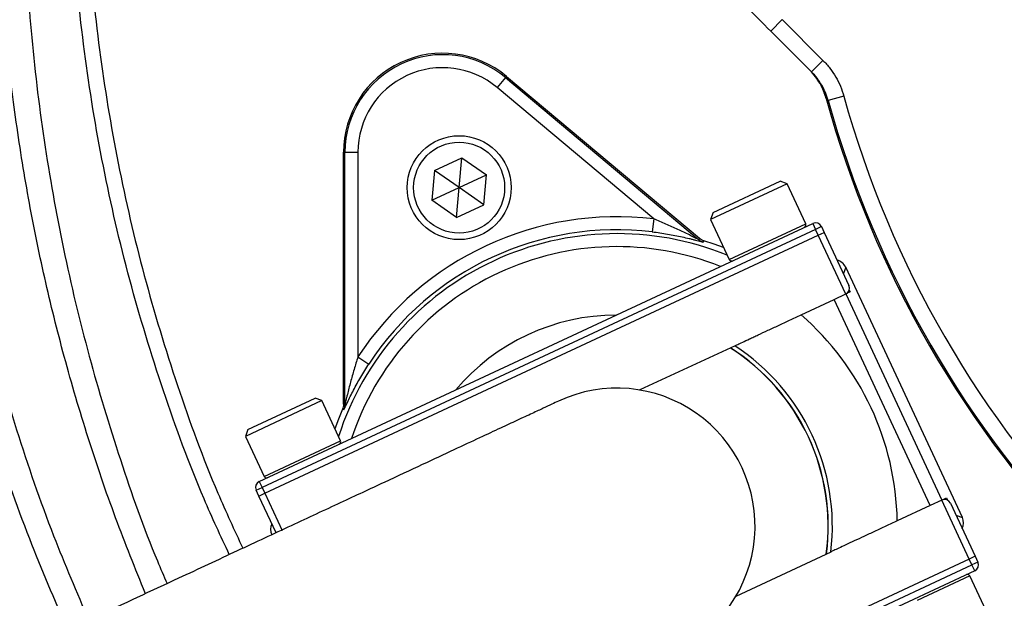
# Model space of a CAD drawing. Header units: millimetres. Extents: x 1055 to 2818, y 673 to 2898.
# Tile 8 of 44: x 1688 to 1839, y 1654 to 1743. Entities that reach past the tile are written whole.
import ezdxf

# ---------------------------------------------------------------- set-up
doc = ezdxf.new("R2010")
doc.units = ezdxf.units.MM

msp = doc.modelspace()

# ---------------------------------------------------------------- linework, layer by layer
at = {"color": 7, "linetype": 'Continuous', "lineweight": 25}
for p, q in [((1805.02, 1742.7), (1803.26, 1740.93)), ((1805.02, 1742.7), (1811.29, 1736.43)), ((1809.53, 1734.66), (1803.26, 1740.93)), ((1811.29, 1736.43), (1809.53, 1734.66)), ((1762.42, 1733.8), (1762.56, 1733.97)), ((1762.56, 1733.97), (1792.28, 1709.04)), ((1762.42, 1733.8), (1761.13, 1732.27)), ((1762.42, 1733.8), (1792.16, 1708.84)), ((1785.26, 1712.02), (1761.13, 1732.27)), ((1814.5, 1730.92), (1812.1, 1730.25)), ((1812.1, 1730.25), (1811.79, 1730.55)), ((1737.72, 1722.28), (1737.49, 1722.28)), ((1737.49, 1683.5), (1737.49, 1722.28)), ((1737.72, 1683.45), (1737.72, 1722.28)), ((1737.72, 1722.28), (1739.72, 1722.28)), ((1739.72, 1722.28), (1739.72, 1690.79)), ((1751.51, 1719.49), (1755.69, 1721.45)), ((1755.29, 1716.84), (1755.69, 1721.45)), ((1755.69, 1721.45), (1759.48, 1718.8)), ((1751.51, 1719.49), (1751.1, 1714.89)), ((1755.29, 1716.84), (1751.51, 1719.49)), ((1755.29, 1716.84), (1759.48, 1718.8)), ((1759.07, 1714.2), (1759.48, 1718.8)), ((1805.77, 1717.43), (1793.99, 1711.94)), ((1794.38, 1713), (1804.71, 1717.82)), ((1805.77, 1717.43), (1804.71, 1717.82)), ((1808.64, 1711.27), (1805.77, 1717.43)), ((1751.1, 1714.89), (1755.29, 1716.84)), ((1754.89, 1712.24), (1755.29, 1716.84)), ((1759.07, 1714.2), (1755.29, 1716.84)), ((1754.89, 1712.24), (1751.1, 1714.89)), ((1754.89, 1712.24), (1759.07, 1714.2)), ((1794.38, 1713), (1793.99, 1711.94)), ((1724.53, 1671.61), (1809.72, 1711.33)), ((1785.26, 1712.02), (1785.02, 1710.04)), ((1793.99, 1711.94), (1796.86, 1705.78)), ((1809.72, 1711.33), (1810.14, 1710.42)), ((1810.14, 1710.42), (1724.95, 1670.7)), ((1811.05, 1710.85), (1810.14, 1710.42)), ((1810.57, 1709.52), (1810.14, 1710.42)), ((1810.57, 1709.52), (1811.47, 1709.94)), ((1811.05, 1710.85), (1811.47, 1709.94)), ((1811.47, 1709.94), (1815.28, 1701.78)), ((1725.37, 1669.79), (1810.57, 1709.52)), ((1792.98, 1708.66), (1792.87, 1708.46)), ((1814.79, 1700.46), (1810.57, 1709.52)), ((1832.75, 1666.08), (1814.79, 1704.59)), ((1813.01, 1699.62), (1814.82, 1700.47)), ((1815.5, 1700.79), (1814.82, 1700.47)), ((1814.82, 1700.47), (1829.61, 1668.75)), ((1815.34, 1701.13), (1815.5, 1700.79)), ((1807.94, 1697.26), (1813.01, 1699.62)), ((1827.8, 1667.9), (1813.01, 1699.62)), ((1797.76, 1692.51), (1783.12, 1685.69)), ((1739.72, 1690.79), (1741.39, 1689.69)), ((1734.17, 1684.05), (1722.39, 1678.55)), ((1722.78, 1679.62), (1733.11, 1684.43)), ((1734.17, 1684.05), (1733.11, 1684.43)), ((1737.05, 1677.88), (1734.17, 1684.05)), ((1722.78, 1679.62), (1722.39, 1678.55)), ((1722.39, 1678.55), (1725.26, 1672.39)), ((1724.04, 1670.28), (1724.95, 1670.7)), ((1724.47, 1669.37), (1724.04, 1670.28)), ((1724.53, 1671.61), (1724.95, 1670.7)), ((1724.95, 1670.7), (1725.37, 1669.79)), ((1724.47, 1669.37), (1725.37, 1669.79)), ((1727.11, 1663.69), (1724.47, 1669.37)), ((1829.61, 1668.75), (1827.8, 1667.9)), ((1833.81, 1659.67), (1829.58, 1668.73)), ((1829.61, 1668.75), (1830.3, 1669.07)), ((1830.3, 1669.07), (1830.46, 1668.72)), ((1827.8, 1667.9), (1822.73, 1665.54)), ((1830.91, 1668.25), (1834.72, 1660.09)), ((1833.81, 1659.67), (1748.62, 1619.95)), ((1797.91, 1653.97), (1812.55, 1660.79)), ((1834.72, 1660.09), (1833.81, 1659.67)), ((1834.23, 1658.77), (1833.81, 1659.67)), ((1834.72, 1660.09), (1835.14, 1659.19)), ((1749.04, 1619.04), (1834.23, 1658.77)), ((1835.14, 1659.19), (1834.23, 1658.77)), ((1834.65, 1657.86), (1834.23, 1658.77)), ((1834.65, 1657.86), (1749.46, 1618.13)), ((1836.79, 1650.91), (1833.92, 1657.07))]:
    msp.add_line(p, q, dxfattribs=at)
at = {"color": 1, "linetype": 'Continuous', "lineweight": 25}
for p, q in [((1796.86, 1705.78), (1808.64, 1711.27)), ((1814.79, 1704.59), (1814.43, 1703.6)), ((1725.26, 1672.39), (1737.05, 1677.88)), ((1725.37, 1669.79), (1728.04, 1664.08)), ((1831.76, 1666.44), (1832.75, 1666.08)), ((1833.92, 1657.07), (1825.78, 1653.28))]:
    msp.add_line(p, q, dxfattribs=at)
at = {"color": 7, "linetype": 'Continuous', "lineweight": 25, "flags": 128}
for points in [[(1792.16, 1708.84), (1792.23, 1708.96), (1792.28, 1709.04)], [(1796, 1707.63), (1794.53, 1708.16), (1792.98, 1708.66)], [(1737.33, 1682.72), (1736.72, 1681.2), (1736.18, 1679.73)], [(1737.56, 1682.67), (1737.49, 1682.68), (1737.33, 1682.72)], [(1737.49, 1683.5), (1737.59, 1683.48), (1737.72, 1683.45)]]:
    msp.add_lwpolyline(points, dxfattribs=at)
at = {"color": 7, "linetype": 'Continuous', "lineweight": 25}
for radius in [8, 7]:
    msp.add_circle((1755.29, 1716.84), radius, dxfattribs=at)
for centre, radius, start, end in [((1967.95, 1773.48), 497, 94.4722, 263.0661), ((1967.95, 1773.48), 394.28, 181.3807, 261.2469), ((1967.95, 1773.48), 394, 181.3816, 261.2407), ((1752.75, 1722.28), 15.26, 50, 180), ((1752.75, 1722.28), 15.03, 50, 180), ((1752.75, 1722.28), 13.03, 50, 180), ((1967.95, 1773.48), 159.24, 195.5016, 224.4984), ((1967.95, 1773.48), 161.96, 195.3729, 224.6271), ((1967.95, 1773.48), 161.74, 195.5016, 224.4984), ((1779.59, 1664.73), 47.63, 83.1629, 146.8371), ((1808.28, 1711.1), 0.4, 295, 25), ((1810.14, 1710.42), 1, 25, 115), ((1779.59, 1664.73), 45.63, 83.1629, 146.8371), ((1793.45, 1710.37), 2, 230.0036, 253.1048), ((1797.23, 1705.95), 0.4, 205, 295), ((1814.37, 1701.36), 1, 295, 25), ((1779.59, 1664.73), 32.5, 90.1884, 139.8116), ((1779.59, 1664.73), 43.15, 1.0721, 48.9279), ((1779.59, 1664.73), 32.5, 352.4733, 57.5111), ((1779.59, 1664.73), 33.15, 353.1349, 56.8651), ((1779.59, 1664.73), 21.25, 295, 115.008), ((1735.72, 1683.45), 2, 336.8952, 359.9964), ((1736.68, 1677.72), 0.4, 295, 25), ((1725.63, 1672.56), 0.4, 205, 295), ((1724.95, 1670.7), 1, 115, 205), ((1830.01, 1667.83), 1, 25, 115), ((1834.23, 1658.77), 1, 295, 25), ((1833.55, 1656.9), 0.4, 25, 115)]:
    msp.add_arc(centre, radius, start, end, dxfattribs=at)
at = {"color": 1, "linetype": 'Continuous', "lineweight": 25}
for centre, radius, start, end in [((1967.95, 1773.48), 496.2, 94.4795, 263.0549), ((1967.95, 1773.48), 491.21, 94.5251, 262.9839), ((1967.95, 1773.48), 433.48, 95.1619, 262.0438), ((1967.95, 1773.48), 426.4, 95.2477, 261.911), ((1779.59, 1664.73), 45.03, 67.8805, 162.1195), ((1779.59, 1664.73), 43.03, 68.2745, 161.7255), ((1779.59, 1664.73), 32.53, 352.4596, 57.5404)]:
    msp.add_arc(centre, radius, start, end, dxfattribs=at)
at = {"color": 7, "linetype": 'Continuous', "lineweight": 25}
for centre, major_axis, start_param, end_param in [((1812.98, 1703.74), (0.68, 1.88), 5.497939, 6.39065), ((1830.94, 1665.23), (1.88, -0.68), 6.175721, 7.068431), ((1728.25, 1664.23), (-1.88, 0.68), 6.175721, 7.068431)]:
    msp.add_ellipse(centre, major_axis=major_axis, ratio=0.999695, start_param=start_param, end_param=end_param, dxfattribs=at)
at = {"color": 1, "linetype": 'Continuous', "lineweight": 25}
for points, knots in [([(1677.22, 1640.44), (1675.97, 1643.12), (1672.3, 1650.96), (1667.13, 1664.38), (1661.6, 1680.79), (1656.98, 1697.67), (1653.24, 1714.96), (1650.44, 1732.61), (1648.63, 1750.56), (1647.84, 1768.75), (1648.08, 1786.82), (1649.35, 1804.7), (1651.59, 1822.34), (1654.83, 1840), (1659.12, 1857.62), (1664.46, 1875.14), (1670.73, 1892.16), (1677.89, 1908.64), (1685.87, 1924.54), (1694.8, 1940.13), (1704.7, 1955.34), (1715.54, 1970.09), (1727.09, 1984.06), (1739.27, 1997.21), (1752.01, 2009.54), (1765.54, 2021.26), (1779.85, 2032.3), (1794.9, 2042.62), (1810.29, 2051.92), (1825.95, 2060.24), (1841.8, 2067.58), (1858.17, 2074.12), (1875.05, 2079.72), (1888.39, 2083.55), (1896.1, 2085.16), (1897.95, 2085.55)], [0, 0, 0, 0, 0.015558, 0.045657, 0.075735, 0.106802, 0.137893, 0.16896, 0.200934, 0.232933, 0.264907, 0.296135, 0.327388, 0.358617, 0.390764, 0.422937, 0.455084, 0.486332, 0.517603, 0.548851, 0.581008, 0.613191, 0.645348, 0.676484, 0.707643, 0.738779, 0.770812, 0.802871, 0.834904, 0.865576, 0.896271, 0.926942, 0.958476, 0.990035, 1, 1, 1, 1]), ([(1897.95, 2075.32), (1896.7, 2075.05), (1889.99, 2073.62), (1878.05, 2070.16), (1862.03, 2064.88), (1846.21, 2058.59), (1830.62, 2051.39), (1815.44, 2043.35), (1800.74, 2034.47), (1786.54, 2024.79), (1772.77, 2014.25), (1759.49, 2002.84), (1746.75, 1990.58), (1734.83, 1977.73), (1723.75, 1964.33), (1713.5, 1950.47), (1703.95, 1935.91), (1695.15, 1920.7), (1687.15, 1904.86), (1680.14, 1888.75), (1674.12, 1872.43), (1669.05, 1855.96), (1664.87, 1839.07), (1661.62, 1821.81), (1659.35, 1804.22), (1658.09, 1786.73), (1657.84, 1769.4), (1658.55, 1752.27), (1660.22, 1735.05), (1662.88, 1717.78), (1666.57, 1700.54), (1671.41, 1682.77), (1677.62, 1664.82), (1682.69, 1651.86), (1685.89, 1645.35), (1686.24, 1644.65)], [0, 0, 0, 0, 0.007011, 0.03746, 0.067886, 0.099147, 0.130433, 0.161694, 0.192964, 0.224259, 0.255529, 0.287701, 0.319899, 0.352071, 0.383453, 0.41486, 0.446242, 0.478537, 0.510858, 0.543153, 0.574511, 0.605894, 0.637252, 0.669531, 0.701837, 0.734115, 0.765307, 0.796524, 0.827716, 0.85982, 0.89195, 0.924054, 0.960356, 0.995747, 1, 1, 1, 1]), ([(1695.02, 1648.74), (1693.02, 1653.4), (1688.79, 1663.28), (1683.42, 1678.78), (1678.72, 1695.11), (1674.96, 1711.85), (1672.18, 1728.94), (1670.43, 1746.34), (1669.78, 1763.47), (1670.16, 1780.27), (1671.51, 1796.69), (1673.82, 1813.17), (1677.13, 1829.66), (1681.43, 1846.09), (1686.62, 1862.11), (1692.65, 1877.65), (1699.46, 1892.7), (1707.16, 1907.51), (1715.77, 1922.01), (1725.27, 1936.17), (1735.57, 1949.81), (1746.67, 1962.88), (1758.53, 1975.35), (1771.22, 1987.27), (1784.76, 1998.56), (1799.11, 2009.16), (1813.78, 2018.71), (1828.68, 2027.2), (1843.72, 2034.7), (1859.35, 2041.41), (1875.54, 2047.26), (1891.8, 2052.16), (1902.71, 2054.58), (1907.95, 2055.75)], [0, 0, 0, 0, 0.02909, 0.061673, 0.094282, 0.126864, 0.160448, 0.194061, 0.227643, 0.259294, 0.290972, 0.322625, 0.355209, 0.38782, 0.420405, 0.451971, 0.483559, 0.515125, 0.547551, 0.580001, 0.612426, 0.644968, 0.677536, 0.710077, 0.74363, 0.777213, 0.810764, 0.842202, 0.873666, 0.905104, 0.937547, 0.970019, 1, 1, 1, 1]), ([(1907.95, 2050.64), (1903.24, 2049.6), (1893.1, 2047.35), (1877.84, 2042.79), (1862.01, 2037.16), (1846.4, 2030.54), (1831.07, 2022.95), (1816.21, 2014.5), (1801.88, 2005.2), (1788.12, 1995.09), (1774.85, 1984.13), (1762.13, 1972.31), (1750.03, 1959.66), (1738.94, 1946.61), (1728.82, 1933.26), (1719.66, 1919.69), (1711.19, 1905.53), (1703.47, 1890.82), (1696.52, 1875.59), (1690.51, 1860.13), (1685.42, 1844.51), (1681.25, 1828.77), (1677.95, 1812.68), (1675.57, 1796.28), (1674.16, 1779.62), (1673.75, 1762.9), (1674.37, 1746.19), (1675.99, 1729.55), (1678.62, 1712.85), (1682.29, 1696.15), (1687.03, 1679.53), (1692.31, 1664.19), (1696.42, 1654.57), (1698.26, 1650.26)], [0, 0, 0, 0, 0.027428, 0.058976, 0.090497, 0.123036, 0.155604, 0.188144, 0.220787, 0.253459, 0.286104, 0.319777, 0.353481, 0.387156, 0.418841, 0.45055, 0.482236, 0.514785, 0.54736, 0.57991, 0.611682, 0.643477, 0.675248, 0.707937, 0.740653, 0.773341, 0.806033, 0.838754, 0.871447, 0.905158, 0.938897, 0.972609, 1, 1, 1, 1]), ([(1707.01, 1654.33), (1705.44, 1658.21), (1702.25, 1666.12), (1698.11, 1678.31), (1694.47, 1690.64), (1691.41, 1702.96), (1688.91, 1715.26), (1686.93, 1727.67), (1685.47, 1740.26), (1684.55, 1752.99), (1684.17, 1765.87), (1684.36, 1778.78), (1685.11, 1791.61), (1686.41, 1804.29), (1688.24, 1816.83), (1690.63, 1829.32), (1693.58, 1841.83), (1697.11, 1854.29), (1701.23, 1866.72), (1705.92, 1878.99), (1711.08, 1890.9), (1716.68, 1902.41), (1722.69, 1913.54), (1729.2, 1924.44), (1736.23, 1935.17), (1743.79, 1945.68), (1751.89, 1955.97), (1760.47, 1965.93), (1770.32, 1976.42), (1781.62, 1987.27), (1794.61, 1998.19), (1808.27, 2008.25), (1822.89, 2017.63), (1838.44, 2026.24), (1852.78, 2032.96), (1865.24, 2037.99), (1875.63, 2041.71), (1886.2, 2045.01), (1896.98, 2047.94), (1904.27, 2049.52), (1907.95, 2050.32)], [0, 0, 0, 0, 0.02492, 0.05087, 0.076821, 0.10178, 0.126739, 0.151868, 0.176997, 0.202659, 0.22832, 0.254165, 0.28001, 0.305253, 0.330496, 0.355917, 0.381338, 0.407323, 0.433308, 0.459489, 0.485669, 0.510674, 0.535678, 0.560858, 0.586037, 0.611774, 0.637511, 0.663441, 0.689372, 0.722393, 0.755549, 0.788984, 0.821733, 0.857081, 0.892598, 0.913921, 0.935244, 0.956715, 0.978186, 1, 1, 1, 1])]:
    msp.add_open_spline(points, degree=3, knots=knots, dxfattribs=at)
at = {"color": 7, "linetype": 'Continuous', "lineweight": 25}
for points, knots in [([(1719.91, 1660.35), (1718.59, 1663.2), (1714.77, 1671.42), (1709.62, 1685.55), (1704.39, 1702.64), (1700.34, 1720.09), (1697.44, 1737.74), (1695.7, 1755.49), (1695.1, 1773.29), (1695.67, 1791.14), (1697.42, 1808.96), (1700.33, 1826.63), (1704.37, 1844.01), (1709.53, 1861.05), (1715.8, 1877.76), (1723.17, 1894.08), (1731.6, 1909.88), (1741.01, 1925.05), (1751.37, 1939.54), (1762.66, 1953.34), (1774.87, 1966.43), (1787.92, 1978.7), (1801.7, 1990.06), (1816.16, 2000.46), (1831.28, 2009.89), (1847.03, 2018.37), (1863.35, 2025.74), (1877.4, 2031.2), (1886.11, 2033.76), (1889.11, 2034.64)], [0, 0, 0, 0, 0.020258, 0.058481, 0.096847, 0.135471, 0.173942, 0.212193, 0.250406, 0.288729, 0.327327, 0.365856, 0.404126, 0.442331, 0.480628, 0.519177, 0.55775, 0.596056, 0.634265, 0.672531, 0.711034, 0.749635, 0.787969, 0.826172, 0.864417, 0.902855, 0.941478, 0.97984, 1, 1, 1, 1]), ([(1887.95, 2031.95), (1885.58, 2031.25), (1877.55, 2028.87), (1864.24, 2023.66), (1848.1, 2016.38), (1832.48, 2007.97), (1817.45, 1998.57), (1803.06, 1988.21), (1789.4, 1976.94), (1776.51, 1964.8), (1764.43, 1951.86), (1753.24, 1938.16), (1742.94, 1923.75), (1733.59, 1908.68), (1725.24, 1893.01), (1717.95, 1876.87), (1711.74, 1860.31), (1706.62, 1843.41), (1702.61, 1826.19), (1699.73, 1808.71), (1698, 1791.04), (1697.43, 1773.3), (1698.02, 1755.6), (1699.75, 1738), (1702.63, 1720.55), (1706.62, 1703.29), (1711.79, 1686.35), (1716.9, 1672.32), (1720.69, 1664.14), (1722, 1661.32)], [0, 0, 0, 0, 0.0161627, 0.0546494, 0.0932531, 0.1317977, 0.1704506, 0.2089967, 0.2474822, 0.286073, 0.3246021, 0.3630336, 0.4015307, 0.4402264, 0.478806, 0.5174361, 0.5558715, 0.5942311, 0.6326779, 0.6713082, 0.7098937, 0.7486017, 0.7871138, 0.82553, 0.8640131, 0.9026151, 0.9411233, 0.9797035, 1, 1, 1, 1]), ([(1708.98, 1874.51), (1708.76, 1874.01), (1706.34, 1868.36), (1702.56, 1857.26), (1697.69, 1841.08), (1693.83, 1824.47), (1690.92, 1807.52), (1689.04, 1790.66), (1688.17, 1773.96), (1688.25, 1757.46), (1689.26, 1740.83), (1691.25, 1724.12), (1694.24, 1707.39), (1698.15, 1690.97), (1703.04, 1674.96), (1707.11, 1663.3), (1709.84, 1657.05), (1710.34, 1655.89)], [0, 0, 0, 0, 0.007336, 0.081922, 0.156449, 0.233184, 0.309982, 0.386716, 0.460409, 0.534157, 0.607851, 0.683631, 0.759472, 0.835252, 0.909166, 0.983137, 1, 1, 1, 1]), ([(1811.29, 1736.43), (1811.68, 1736.04), (1812.03, 1735.64), (1812.69, 1734.79), (1812.99, 1734.33), (1813.8, 1732.95), (1814.21, 1731.96), (1814.5, 1730.92)], [0, 0, 0, 0, 0.25, 0.25, 0.5, 0.5, 1, 1, 1, 1]), ([(1811.79, 1730.55), (1811.78, 1730.58), (1811.77, 1730.6), (1811.76, 1730.66), (1811.75, 1730.68), (1811.73, 1730.76), (1811.71, 1730.81), (1811.67, 1730.96), (1811.64, 1731.06), (1811.54, 1731.35), (1811.47, 1731.55), (1811.23, 1732.12), (1811.05, 1732.5), (1810.63, 1733.23), (1810.4, 1733.58), (1809.88, 1734.26), (1809.6, 1734.59), (1809.28, 1734.91)], [0, 0, 0, 0, 0.015625, 0.015625, 0.03125, 0.03125, 0.0625, 0.0625, 0.125, 0.125, 0.25, 0.25, 0.5, 0.5, 0.75, 0.75, 1, 1, 1, 1]), ([(1812.1, 1730.25), (1811.86, 1731.09), (1811.53, 1731.87), (1810.88, 1732.99), (1810.64, 1733.35), (1810.12, 1734.03), (1809.83, 1734.35), (1809.53, 1734.66)], [0, 0, 0, 0, 0.5, 0.5, 0.75, 0.75, 1, 1, 1, 1]), ([(1792.16, 1708.84), (1792.16, 1708.84), (1792.14, 1708.85), (1792.06, 1708.89), (1792.01, 1708.91), (1791.84, 1709), (1791.71, 1709.06), (1791.32, 1709.27), (1791.03, 1709.41), (1790.46, 1709.7), (1790.16, 1709.84), (1789.57, 1710.12), (1789.27, 1710.27), (1788.36, 1710.69), (1787.75, 1710.97), (1786.51, 1711.51), (1785.89, 1711.77), (1785.26, 1712.02)], [0, 0, 0, 0, 0.03125, 0.03125, 0.0625, 0.0625, 0.125, 0.125, 0.25, 0.25, 0.375, 0.375, 0.5, 0.5, 0.75, 0.75, 1, 1, 1, 1]), ([(1785.02, 1710.04), (1785.82, 1709.94), (1786.6, 1709.83), (1787.75, 1709.63), (1788.13, 1709.56), (1788.88, 1709.42), (1789.26, 1709.34), (1789.98, 1709.18), (1790.34, 1709.1), (1790.85, 1708.98), (1791.02, 1708.93), (1791.35, 1708.85), (1791.51, 1708.81), (1791.82, 1708.73), (1791.97, 1708.69), (1792.25, 1708.62), (1792.37, 1708.58), (1792.6, 1708.52), (1792.69, 1708.5), (1792.83, 1708.46), (1792.87, 1708.45), (1792.87, 1708.46)], [0, 0, 0, 0, 0.25, 0.25, 0.375, 0.375, 0.5, 0.5, 0.625, 0.625, 0.6875, 0.6875, 0.75, 0.75, 0.8125, 0.8125, 0.875, 0.875, 0.9375, 0.9375, 1, 1, 1, 1]), ([(1797.76, 1692.51), (1797.8, 1692.53), (1797.85, 1692.56), (1797.99, 1692.62), (1798.07, 1692.66), (1798.37, 1692.8), (1798.63, 1692.92), (1799.25, 1693.21), (1799.61, 1693.38), (1800.21, 1693.66), (1800.42, 1693.75), (1800.86, 1693.96), (1801.09, 1694.07), (1801.8, 1694.4), (1802.29, 1694.63), (1803.34, 1695.12), (1803.89, 1695.37), (1805.01, 1695.9), (1805.58, 1696.16), (1806.75, 1696.71), (1807.35, 1696.99), (1807.94, 1697.26)], [0, 0, 0, 0, 0.0625, 0.0625, 0.125, 0.125, 0.25, 0.25, 0.375, 0.375, 0.4375, 0.4375, 0.5, 0.5, 0.625, 0.625, 0.75, 0.75, 0.875, 0.875, 1, 1, 1, 1]), ([(1739.72, 1690.79), (1739.51, 1690.14), (1739.31, 1689.5), (1738.93, 1688.2), (1738.75, 1687.55), (1738.49, 1686.59), (1738.4, 1686.27), (1738.24, 1685.63), (1738.16, 1685.31), (1738.05, 1684.84), (1738.01, 1684.69), (1737.94, 1684.38), (1737.91, 1684.23), (1737.84, 1683.94), (1737.81, 1683.8), (1737.76, 1683.62), (1737.75, 1683.56), (1737.73, 1683.48), (1737.72, 1683.45), (1737.72, 1683.45)], [0, 0, 0, 0, 0.25, 0.25, 0.5, 0.5, 0.625, 0.625, 0.75, 0.75, 0.8125, 0.8125, 0.875, 0.875, 0.9375, 0.9375, 0.96875, 0.96875, 1, 1, 1, 1]), ([(1737.56, 1682.67), (1737.56, 1682.67), (1737.58, 1682.7), (1737.64, 1682.83), (1737.68, 1682.91), (1737.78, 1683.12), (1737.84, 1683.24), (1737.96, 1683.5), (1738.02, 1683.64), (1738.23, 1684.07), (1738.38, 1684.38), (1738.69, 1685.01), (1738.86, 1685.34), (1739.21, 1686), (1739.39, 1686.33), (1739.76, 1687.01), (1739.95, 1687.34), (1740.54, 1688.35), (1740.96, 1689.02), (1741.39, 1689.69)], [0, 0, 0, 0, 0.0625, 0.0625, 0.125, 0.125, 0.1875, 0.1875, 0.25, 0.25, 0.375, 0.375, 0.5, 0.5, 0.625, 0.625, 0.75, 0.75, 1, 1, 1, 1]), ([(1770.61, 1683.99), (1770.26, 1683.83), (1769.53, 1683.49), (1768.26, 1682.89), (1766.58, 1682.11), (1764.41, 1681.1), (1761.68, 1679.83), (1758.48, 1678.34), (1754.51, 1676.49), (1749.62, 1674.2), (1743.77, 1671.47), (1737, 1668.32), (1729.43, 1664.79), (1721.09, 1660.9), (1711.05, 1656.22), (1699.16, 1650.67), (1685.34, 1644.23), (1675.79, 1639.78), (1670.92, 1637.5)], [0, 0, 0, 0, 0.045612, 0.09487, 0.14776, 0.204343, 0.251452, 0.300846, 0.352481, 0.40634, 0.463527, 0.523114, 0.58503, 0.649247, 0.715813, 0.806528, 0.901245, 1, 1, 1, 1]), ([(1822.73, 1665.54), (1822.43, 1665.4), (1822.14, 1665.26), (1821.54, 1664.99), (1821.25, 1664.85), (1820.38, 1664.44), (1819.8, 1664.17), (1818.96, 1663.78), (1818.68, 1663.65), (1818.13, 1663.4), (1817.87, 1663.27), (1817.08, 1662.91), (1816.59, 1662.67), (1815.65, 1662.24), (1815.2, 1662.03), (1814.4, 1661.66), (1814.05, 1661.49), (1813.43, 1661.2), (1813.16, 1661.08), (1812.86, 1660.94), (1812.78, 1660.9), (1812.64, 1660.83), (1812.59, 1660.81), (1812.55, 1660.79)], [0, 0, 0, 0, 0.0625, 0.0625, 0.125, 0.125, 0.25, 0.25, 0.3125, 0.3125, 0.375, 0.375, 0.5, 0.5, 0.625, 0.625, 0.75, 0.75, 0.875, 0.875, 0.9375, 0.9375, 1, 1, 1, 1])]:
    msp.add_open_spline(points, degree=3, knots=knots, dxfattribs=at)
for points in [[(1803.26, 1740.93), (1801.98, 1742.2), (1800.73, 1743.46), (1799.49, 1744.7)], [(1792.98, 1708.66), (1792.72, 1708.74), (1792.48, 1708.87), (1792.28, 1709.04)], [(1737.49, 1683.5), (1737.49, 1683.23), (1737.44, 1682.96), (1737.33, 1682.72)]]:
    msp.add_open_spline(points, degree=3, dxfattribs=at)

doc.saveas('drawing.dxf')
